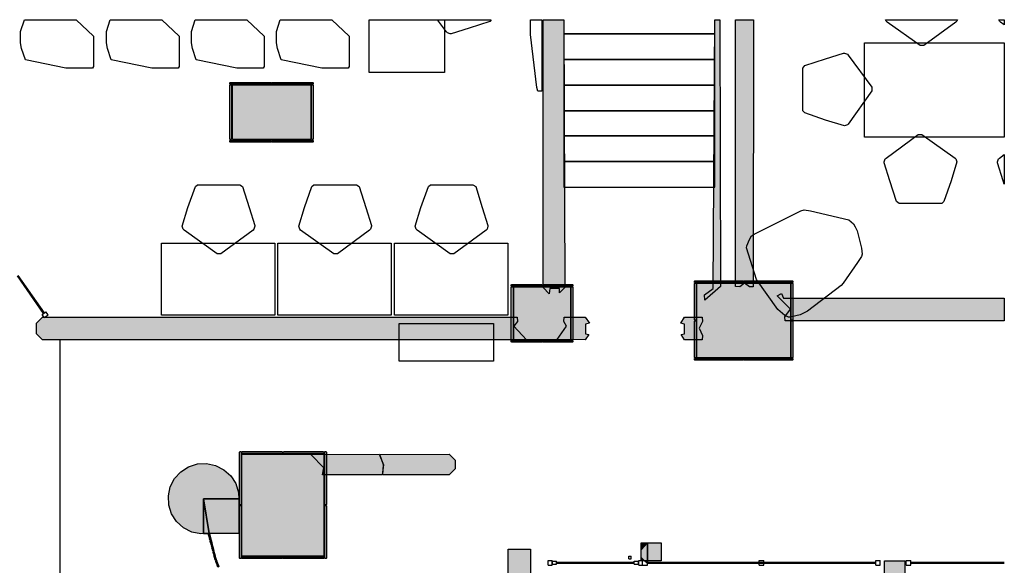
# Model space of a CAD drawing. Header units: millimetres. Extents: x -18533 to 137888, y -83624 to 7711.
# Tile 15 of 40: x -2077 to 8350, y 1248 to 7025. Entities that reach past the tile are written whole.
import ezdxf

# ---------------------------------------------------------------- set-up
doc = ezdxf.new("R2010")
doc.units = ezdxf.units.MM
for name, color, linetype in [('A-ARREDI', 9, 'Continuous'), ('A-MISURE', 40, 'Continuous'), ('A-MURI-ESISTENTI', 7, 'Continuous'), ('A-MURI-NUOVI', 40, 'Continuous'), ('A-PARETI-VETRATE', 5, 'Continuous'), ('A-PILASTRI', 8, 'Continuous'), ('A-SCALE', 8, 'Continuous')]:
    doc.layers.add(name, color=color, linetype=linetype)

msp = doc.modelspace()

# ---------------------------------------------------------------- hatches: boundary and pattern name
at = {"layer": 'A-MURI-ESISTENTI'}
for points in [[(3465, 4188), (3465, 7025), (3686, 7025), (3695, 4188), (3640, 4133), (3639, 4180), (3538, 4180), (3530, 4123), (3465, 4188)], [(5175, 4110), (5265, 4180), (5283, 7025), (5338, 7025), (5345, 4200), (5180, 4055), (5175, 4110)], [(5650, 4195), (5600, 4235), (5550, 4195), (5505, 4200), (5505, 7025), (5694, 7025), (5690, 4195), (5650, 4195)], [(6030, 3835), (6025, 3880), (6085, 3960), (5946, 4102), (5990, 4125), (6010, 4075), (8350, 4075), (8350, 3835), (6030, 3835)], [(-1835, 3635), (-1900, 3700), (-1900, 3810), (-1835, 3875), (3190, 3875), (3195, 3830), (3155, 3780), (3290, 3635), (-1835, 3635)], [(3615, 3640), (3713, 3780), (3685, 3830), (3688, 3875), (3912, 3875), (3958, 3810), (3913, 3801), (3913, 3700), (3951, 3690), (3912, 3635), (3615, 3640)], [(4963, 3635), (4929, 3690), (4964, 3700), (4964, 3801), (4923, 3810), (4963, 3875), (5152, 3875), (5155, 3830), (5118, 3760), (5155, 3680), (5152, 3635), (4963, 3635)], [(1130, 2205), (1145, 2280), (1005, 2420), (1730, 2425), (1775, 2310), (1760, 2205), (1130, 2205)]]:
    msp.add_hatch(color=7, dxfattribs=at).paths.add_polyline_path(points)
at = {"layer": 'A-MURI-NUOVI'}
for points in [[(1770, 2205), (1775, 2310), (1735, 2420), (2470, 2425), (2535, 2360), (2535, 2270), (2470, 2205), (1770, 2205)], [(157, 2195), (210, 2112), (240, 2019), (243, 1952), (-129, 1952), (-129, 1584), (-68, 1584), (-160, 1579), (-256, 1600), (-342, 1644), (-415, 1710), (-468, 1792), (-498, 1886), (-502, 1983), (-482, 2079), (-437, 2166), (-371, 2238), (-289, 2291), (-196, 2321), (-98, 2326), (-3, 2305), (84, 2260), (157, 2195)], [(-129, 1952), (243, 1952), (243, 1584), (122, 1584), (32, 1584), (-68, 1584), (-69, 1585), (-129, 1952)], [(-69, 1585), (-68, 1584), (-129, 1584), (-129, 1952), (-69, 1585)], [(-74, 1576), (-75, 1582), (-68, 1584), (-62, 1560), (-73, 1557), (-78, 1575), (-74, 1576)], [(-68, 1584), (-38, 1466), (-38, 1466), (-44, 1489), (-50, 1513), (-56, 1536), (-62, 1560), (-68, 1584)], [(-68, 1552), (-69, 1558), (-62, 1560), (-56, 1536), (-67, 1534), (-72, 1551), (-68, 1552)], [(-62, 1529), (-63, 1534), (-56, 1536), (-50, 1513), (-61, 1510), (-66, 1528), (-62, 1529)], [(-56, 1505), (-57, 1511), (-50, 1513), (-44, 1489), (-55, 1486), (-59, 1504), (-56, 1505)], [(-49, 1481), (-51, 1487), (-44, 1489), (-38, 1466), (-45, 1464), (-45, 1464), (-49, 1463), (-53, 1480), (-49, 1481)], [(-38, 1465), (-38, 1466), (-38, 1466), (-36, 1458), (-32, 1442), (-43, 1439), (-47, 1457), (-43, 1458), (-45, 1464), (-38, 1465)], [(-45, 1464), (-45, 1464), (-38, 1466), (-38, 1465), (-45, 1464)], [(-38, 1466), (-36, 1458), (-38, 1466), (-38, 1466)], [(4505, 1330), (4505, 1410), (4570, 1485), (4570, 1295), (4540, 1295), (4505, 1330)], [(4505, 1410), (4505, 1485), (4570, 1485), (4505, 1410)], [(4570, 1485), (4717, 1485), (4717, 1295), (4570, 1295), (4570, 1485)], [(-37, 1434), (-39, 1440), (-32, 1442), (-26, 1418), (-37, 1416), (-41, 1433), (-37, 1434)], [(-32, 1442), (-36, 1458), (-20, 1395), (-26, 1418), (-32, 1442)], [(-31, 1411), (-33, 1416), (-26, 1418), (-20, 1395), (-27, 1393), (-27, 1393), (-30, 1392), (-35, 1410), (-31, 1411)], [(-20, 1395), (-14, 1371), (-21, 1369), (-21, 1369), (-24, 1368), (-29, 1386), (-25, 1387), (-27, 1393), (-20, 1395)], [(-27, 1393), (-27, 1393), (-20, 1395), (-27, 1393)], [(-14, 1371), (-8, 1347), (-14, 1346), (-14, 1346), (-18, 1345), (-23, 1362), (-19, 1363), (-21, 1369), (-14, 1371)], [(-21, 1369), (-21, 1369), (-14, 1371), (-21, 1369)], [(3334, 1418), (3334, -479), (3095, -479), (3095, 1418), (3334, 1418)], [(-8, 1347), (-2, 1324), (-12, 1321), (-17, 1339), (-13, 1340), (-14, 1346), (-8, 1347)], [(-14, 1346), (-14, 1346), (-8, 1347), (-14, 1346)], [(-6, 1316), (-8, 1322), (-1, 1324), (5, 1306), (7, 1301), (1, 1299), (1, 1299), (-3, 1297), (-9, 1315), (-6, 1316)], [(-1, 1324), (5, 1306), (-1, 1324), (-1, 1324)], [(7, 1301), (15, 1278), (9, 1276), (9, 1276), (5, 1274), (-1, 1292), (3, 1293), (1, 1299), (7, 1301)], [(1, 1299), (1, 1299), (7, 1301), (1, 1299)], [(5, 1306), (18, 1271), (15, 1278), (7, 1301), (5, 1306)], [(15, 1278), (18, 1271), (23, 1255), (17, 1253), (17, 1253), (13, 1251), (7, 1269), (11, 1270), (9, 1276), (15, 1278)], [(9, 1276), (9, 1276), (15, 1278), (9, 1276)], [(23, 1255), (32, 1232), (25, 1230), (25, 1230), (21, 1228), (15, 1246), (19, 1247), (17, 1253), (23, 1255)], [(17, 1253), (17, 1253), (23, 1255), (23, 1255), (17, 1253)], [(24, 1255), (23, 1255), (18, 1271), (24, 1255)], [(24, 1255), (32, 1232), (32, 1232), (23, 1255), (24, 1255)], [(23, 1255), (23, 1255), (24, 1255), (23, 1255)], [(4540, 1295), (4505, 1295), (4505, 1330), (4540, 1295)], [(4540, 1295), (4570, 1295), (4570, 1265), (4540, 1295)], [(7080, -5385), (7080, 1295), (7295, 1295), (7295, -5290), (7080, -5385)]]:
    msp.add_hatch(color=40, dxfattribs=at).paths.add_polyline_path(points)
at = {"layer": 'A-PILASTRI'}
for points in [[(149, 6343), (149, 6357), (153, 6361), (583, 6361), (587, 6357), (587, 6343), (149, 6343)], [(593, 6343), (593, 6357), (597, 6361), (1027, 6361), (1031, 6357), (1031, 6343), (593, 6343)], [(167, 5755), (153, 5755), (149, 5759), (149, 6331), (153, 6335), (167, 6335), (167, 5755)], [(175, 5755), (175, 6335), (1005, 6335), (1005, 5755), (175, 5755)], [(1013, 6335), (1027, 6335), (1031, 6331), (1031, 5759), (1027, 5755), (1013, 5755), (1013, 6335)], [(587, 5747), (587, 5733), (583, 5729), (153, 5729), (149, 5733), (149, 5747), (587, 5747)], [(1031, 5747), (1031, 5733), (1027, 5729), (597, 5729), (593, 5733), (593, 5747), (1031, 5747)], [(3129, 4203), (3129, 4217), (3133, 4221), (3448, 4221), (3452, 4217), (3452, 4203), (3129, 4203)], [(3147, 3635), (3133, 3635), (3129, 3639), (3129, 4191), (3133, 4195), (3147, 4195), (3147, 3635)], [(3155, 3635), (3155, 4195), (3755, 4195), (3755, 3635), (3155, 3635)], [(3458, 4203), (3458, 4217), (3462, 4221), (3777, 4221), (3781, 4217), (3781, 4203), (3458, 4203)], [(3763, 4195), (3777, 4195), (3781, 4191), (3781, 3639), (3777, 3635), (3763, 3635), (3763, 4195)], [(5069, 4243), (5069, 4257), (5073, 4261), (5583, 4261), (5587, 4257), (5587, 4243), (5069, 4243)], [(5087, 3843), (5073, 3843), (5069, 3847), (5069, 4231), (5073, 4235), (5087, 4235), (5087, 3843)], [(5095, 3445), (5095, 4235), (6085, 4235), (6085, 3445), (5095, 3445)], [(5593, 4243), (5593, 4257), (5597, 4261), (6107, 4261), (6111, 4257), (6111, 4243), (5593, 4243)], [(6093, 4235), (6107, 4235), (6111, 4231), (6111, 3847), (6107, 3843), (6093, 3843), (6093, 4235)], [(5087, 3445), (5073, 3445), (5069, 3449), (5069, 3833), (5073, 3837), (5087, 3837), (5087, 3445)], [(6093, 3837), (6107, 3837), (6111, 3833), (6111, 3449), (6107, 3445), (6093, 3445), (6093, 3837)], [(3452, 3627), (3452, 3613), (3448, 3609), (3133, 3609), (3129, 3613), (3129, 3627), (3452, 3627)], [(3781, 3627), (3781, 3613), (3777, 3609), (3462, 3609), (3458, 3613), (3458, 3627), (3781, 3627)], [(5587, 3437), (5587, 3423), (5583, 3419), (5073, 3419), (5069, 3423), (5069, 3437), (5587, 3437)], [(6111, 3437), (6111, 3423), (6107, 3419), (5597, 3419), (5593, 3423), (5593, 3437), (6111, 3437)], [(267, 1888), (253, 1888), (249, 1892), (249, 2447), (253, 2451), (267, 2451), (267, 1888)], [(275, 2433), (275, 2447), (279, 2451), (703, 2451), (707, 2447), (707, 2433), (275, 2433)], [(1145, 1345), (275, 1345), (275, 2425), (1145, 2425), (1145, 1345)], [(713, 2433), (713, 2447), (717, 2451), (1141, 2451), (1145, 2447), (1145, 2433), (713, 2433)], [(1153, 2451), (1167, 2451), (1171, 2447), (1171, 1892), (1167, 1888), (1153, 1888), (1153, 2451)], [(267, 1319), (253, 1319), (249, 1323), (249, 1878), (253, 1882), (267, 1882), (267, 1319)], [(1153, 1882), (1167, 1882), (1171, 1878), (1171, 1323), (1167, 1319), (1153, 1319), (1153, 1882)], [(707, 1337), (707, 1323), (703, 1319), (279, 1319), (275, 1323), (275, 1337), (707, 1337)], [(1145, 1337), (1145, 1323), (1141, 1319), (717, 1319), (713, 1323), (713, 1337), (1145, 1337)]]:
    msp.add_hatch(color=8, dxfattribs=at).paths.add_polyline_path(points)

# ---------------------------------------------------------------- linework, layer by layer
at = {"layer": 'A-ARREDI'}
for points in [[(-2028, 7025), (-1480, 7025), (-1297, 6850), (-1297, 6530), (-1307, 6510), (-1587, 6510), (-2017, 6600), (-2057, 6720), (-2067, 6780), (-2067, 6900), (-2028, 7025)], [(-2028, 7025), (-1480, 7025), (-1297, 6850), (-1297, 6530), (-1307, 6510), (-1587, 6510), (-2017, 6600), (-2057, 6720), (-2067, 6780), (-2067, 6900), (-2028, 7025)], [(-1119, 7025), (-571, 7025), (-388, 6850), (-388, 6530), (-398, 6510), (-678, 6510), (-1108, 6600), (-1148, 6720), (-1158, 6780), (-1158, 6900), (-1119, 7025)], [(-1119, 7025), (-571, 7025), (-388, 6850), (-388, 6530), (-398, 6510), (-678, 6510), (-1108, 6600), (-1148, 6720), (-1158, 6780), (-1158, 6900), (-1119, 7025)], [(-219, 7025), (329, 7025), (512, 6850), (512, 6530), (502, 6510), (222, 6510), (-208, 6600), (-248, 6720), (-258, 6780), (-258, 6900), (-219, 7025)], [(-219, 7025), (329, 7025), (512, 6850), (512, 6530), (502, 6510), (222, 6510), (-208, 6600), (-248, 6720), (-258, 6780), (-258, 6900), (-219, 7025)], [(681, 7025), (1229, 7025), (1412, 6850), (1412, 6530), (1402, 6510), (1122, 6510), (692, 6600), (652, 6720), (642, 6780), (642, 6900), (681, 7025)], [(681, 7025), (1229, 7025), (1412, 6850), (1412, 6530), (1402, 6510), (1122, 6510), (692, 6600), (652, 6720), (642, 6780), (642, 6900), (681, 7025)], [(1622, 6467), (1622, 7025), (2422, 7025), (2422, 6467), (1622, 6467)], [(1622, 6467), (1622, 7025), (2422, 7025), (2422, 6467), (1622, 6467)], [(2902, 7007), (2682, 6937), (2492, 6877), (2482, 6877), (2452, 6887), (2442, 6897), (2349, 7025), (2914, 7025), (2902, 7007)], [(2902, 7007), (2682, 6937), (2492, 6877), (2482, 6877), (2452, 6887), (2442, 6897), (2349, 7025), (2914, 7025), (2902, 7007)], [(3411, 6267), (3401, 6307), (3331, 6867), (3331, 7025), (3451, 7025), (3451, 6267), (3411, 6267)], [(3411, 6267), (3401, 6307), (3331, 6867), (3331, 7025), (3451, 7025), (3451, 6267), (3411, 6267)], [(7848, 7010), (7838, 7000), (7498, 6750), (7458, 6750), (7108, 7000), (7098, 7010), (7093, 7025), (7853, 7025), (7848, 7010)], [(7848, 7010), (7838, 7000), (7498, 6750), (7458, 6750), (7108, 7000), (7098, 7010), (7093, 7025), (7853, 7025), (7848, 7010)], [(8308, 7000), (8298, 7010), (8293, 7025), (8350, 7025), (8350, 6970), (8308, 7000)], [(8308, 7000), (8298, 7010), (8293, 7025), (8350, 7025), (8350, 6970), (8308, 7000)], [(6868, 5780), (6868, 6780), (8350, 6780), (8350, 5780), (6868, 5780)], [(6868, 5780), (6868, 6780), (8350, 6780), (8350, 5780), (6868, 5780)], [(6238, 6540), (6458, 6610), (6648, 6670), (6658, 6670), (6688, 6660), (6698, 6650), (6948, 6310), (6948, 6270), (6698, 5920), (6688, 5910), (6658, 5900), (6458, 5960), (6238, 6040), (6218, 6060), (6218, 6510), (6238, 6540)], [(6238, 6540), (6458, 6610), (6648, 6670), (6658, 6670), (6688, 6660), (6698, 6650), (6948, 6310), (6948, 6270), (6698, 5920), (6688, 5910), (6658, 5900), (6458, 5960), (6238, 6040), (6218, 6060), (6218, 6510), (6238, 6540)], [(7208, 5100), (7138, 5320), (7078, 5510), (7078, 5520), (7088, 5550), (7098, 5560), (7438, 5810), (7478, 5810), (7828, 5560), (7838, 5550), (7848, 5520), (7788, 5320), (7708, 5100), (7688, 5080), (7238, 5080), (7208, 5100)], [(7208, 5100), (7138, 5320), (7078, 5510), (7078, 5520), (7088, 5550), (7098, 5560), (7438, 5810), (7478, 5810), (7828, 5560), (7838, 5550), (7848, 5520), (7788, 5320), (7708, 5100), (7688, 5080), (7238, 5080), (7208, 5100)], [(8338, 5320), (8278, 5510), (8278, 5520), (8288, 5550), (8298, 5560), (8350, 5598), (8350, 5282), (8338, 5320)], [(8338, 5320), (8278, 5510), (8278, 5520), (8288, 5550), (8298, 5560), (8350, 5598), (8350, 5282), (8338, 5320)], [(284, 5257), (354, 5037), (414, 4847), (414, 4837), (404, 4807), (394, 4797), (54, 4547), (14, 4547), (-336, 4797), (-346, 4807), (-356, 4837), (-296, 5037), (-216, 5257), (-196, 5277), (254, 5277), (284, 5257)], [(284, 5257), (354, 5037), (414, 4847), (414, 4837), (404, 4807), (394, 4797), (54, 4547), (14, 4547), (-336, 4797), (-346, 4807), (-356, 4837), (-296, 5037), (-216, 5257), (-196, 5277), (254, 5277), (284, 5257)], [(1518, 5257), (1588, 5037), (1648, 4847), (1648, 4837), (1638, 4807), (1628, 4797), (1288, 4547), (1248, 4547), (898, 4797), (888, 4807), (878, 4837), (938, 5037), (1018, 5257), (1038, 5277), (1488, 5277), (1518, 5257)], [(1518, 5257), (1588, 5037), (1648, 4847), (1648, 4837), (1638, 4807), (1628, 4797), (1288, 4547), (1248, 4547), (898, 4797), (888, 4807), (878, 4837), (938, 5037), (1018, 5257), (1038, 5277), (1488, 5277), (1518, 5257)], [(2752, 5257), (2822, 5037), (2882, 4847), (2882, 4837), (2872, 4807), (2862, 4797), (2522, 4547), (2482, 4547), (2132, 4797), (2122, 4807), (2112, 4837), (2172, 5037), (2252, 5257), (2272, 5277), (2722, 5277), (2752, 5257)], [(2752, 5257), (2822, 5037), (2882, 4847), (2882, 4837), (2872, 4807), (2862, 4797), (2522, 4547), (2482, 4547), (2132, 4797), (2122, 4807), (2112, 4837), (2172, 5037), (2252, 5257), (2272, 5277), (2722, 5277), (2752, 5257)], [(6264, 3938), (6189, 3900), (6082, 3875), (6066, 3874), (6026, 3893), (5950, 3957), (5727, 4273), (5620, 4608), (5625, 4631), (5651, 4696), (5671, 4737), (5700, 4755), (6194, 5001), (6232, 5012), (6296, 5002), (6702, 4905), (6753, 4863), (6771, 4833), (6791, 4788), (6838, 4605), (6843, 4543), (6838, 4519), (6797, 4453), (6644, 4236), (6622, 4211), (6264, 3938)], [(6264, 3938), (6189, 3900), (6082, 3875), (6066, 3874), (6026, 3893), (5950, 3957), (5727, 4273), (5620, 4608), (5625, 4631), (5651, 4696), (5671, 4737), (5700, 4755), (6194, 5001), (6232, 5012), (6296, 5002), (6702, 4905), (6753, 4863), (6771, 4833), (6791, 4788), (6838, 4605), (6843, 4543), (6838, 4519), (6797, 4453), (6644, 4236), (6622, 4211), (6264, 3938)], [(624, 3897), (-576, 3897), (-576, 4657), (624, 4657), (624, 3897)], [(624, 3897), (-576, 3897), (-576, 4657), (624, 4657), (624, 3897)], [(1858, 3897), (658, 3897), (658, 4657), (1858, 4657), (1858, 3897)], [(1858, 3897), (658, 3897), (658, 4657), (1858, 4657), (1858, 3897)], [(3092, 3897), (1892, 3897), (1892, 4657), (3092, 4657), (3092, 3897)], [(3092, 3897), (1892, 3897), (1892, 4657), (3092, 4657), (3092, 3897)], [(1940, 3808), (2940, 3808), (2940, 3408), (1940, 3408), (1940, 3808)], [(1940, 3808), (2940, 3808), (2940, 3408), (1940, 3408), (1940, 3808)]]:
    msp.add_lwpolyline(points, close=True, dxfattribs=at)
at = {"layer": 'A-MISURE'}
msp.add_line((-1650, -4300), (-1650, 3634), dxfattribs=at)
at = {"layer": 'A-MURI-ESISTENTI'}
for points in [[(3465, 4188), (3465, 7025), (3686, 7025), (3695, 4188), (3640, 4133), (3639, 4180), (3538, 4180), (3530, 4123), (3465, 4188)], [(5175, 4110), (5265, 4180), (5283, 7025), (5338, 7025), (5345, 4200), (5180, 4055), (5175, 4110)], [(5650, 4195), (5600, 4235), (5550, 4195), (5505, 4200), (5505, 7025), (5694, 7025), (5690, 4195), (5650, 4195)], [(6030, 3835), (6025, 3880), (6085, 3960), (5946, 4102), (5990, 4125), (6010, 4075), (8350, 4075), (8350, 3835), (6030, 3835)], [(-1835, 3635), (-1900, 3700), (-1900, 3810), (-1835, 3875), (3190, 3875), (3195, 3830), (3155, 3780), (3290, 3635), (-1835, 3635)], [(3615, 3640), (3713, 3780), (3685, 3830), (3688, 3875), (3912, 3875), (3958, 3810), (3913, 3801), (3913, 3700), (3951, 3690), (3912, 3635), (3615, 3640)], [(4963, 3635), (4929, 3690), (4964, 3700), (4964, 3801), (4923, 3810), (4963, 3875), (5152, 3875), (5155, 3830), (5118, 3760), (5155, 3680), (5152, 3635), (4963, 3635)], [(1130, 2205), (1145, 2280), (1005, 2420), (1730, 2425), (1775, 2310), (1760, 2205), (1130, 2205)]]:
    msp.add_lwpolyline(points, close=True, dxfattribs=at)
at = {"layer": 'A-MURI-NUOVI'}
for points in [[(1770, 2205), (1775, 2310), (1735, 2420), (2470, 2425), (2535, 2360), (2535, 2270), (2470, 2205), (1770, 2205)], [(157, 2195), (210, 2112), (240, 2019), (243, 1952), (-129, 1952), (-129, 1584), (-68, 1584), (-160, 1579), (-256, 1600), (-342, 1644), (-415, 1710), (-468, 1792), (-498, 1886), (-502, 1983), (-482, 2079), (-437, 2166), (-371, 2238), (-289, 2291), (-196, 2321), (-98, 2326), (-3, 2305), (84, 2260), (157, 2195)], [(-129, 1952), (243, 1952), (243, 1584), (122, 1584), (32, 1584), (-68, 1584), (-69, 1585), (-129, 1952)], [(-69, 1585), (-68, 1584), (-129, 1584), (-129, 1952), (-69, 1585)], [(-74, 1576), (-75, 1582), (-68, 1584), (-62, 1560), (-73, 1557), (-78, 1575), (-74, 1576)], [(-68, 1584), (-38, 1466), (-38, 1466), (-44, 1489), (-50, 1513), (-56, 1536), (-62, 1560), (-68, 1584)], [(-68, 1552), (-69, 1558), (-62, 1560), (-56, 1536), (-67, 1534), (-72, 1551), (-68, 1552)], [(-62, 1529), (-63, 1534), (-56, 1536), (-50, 1513), (-61, 1510), (-66, 1528), (-62, 1529)], [(-56, 1505), (-57, 1511), (-50, 1513), (-44, 1489), (-55, 1486), (-59, 1504), (-56, 1505)], [(-49, 1481), (-51, 1487), (-44, 1489), (-38, 1466), (-45, 1464), (-45, 1464), (-49, 1463), (-53, 1480), (-49, 1481)], [(-38, 1465), (-38, 1466), (-38, 1466), (-36, 1458), (-32, 1442), (-43, 1439), (-47, 1457), (-43, 1458), (-45, 1464), (-38, 1465)], [(-45, 1464), (-45, 1464), (-38, 1466), (-38, 1465), (-45, 1464)], [(-38, 1466), (-36, 1458), (-38, 1466), (-38, 1466)], [(4505, 1330), (4505, 1410), (4570, 1485), (4570, 1295), (4540, 1295), (4505, 1330)], [(4505, 1410), (4505, 1485), (4570, 1485), (4505, 1410)], [(4570, 1485), (4717, 1485), (4717, 1295), (4570, 1295), (4570, 1485)], [(-37, 1434), (-39, 1440), (-32, 1442), (-26, 1418), (-37, 1416), (-41, 1433), (-37, 1434)], [(-32, 1442), (-36, 1458), (-20, 1395), (-26, 1418), (-32, 1442)], [(-31, 1411), (-33, 1416), (-26, 1418), (-20, 1395), (-27, 1393), (-27, 1393), (-30, 1392), (-35, 1410), (-31, 1411)], [(-20, 1395), (-14, 1371), (-21, 1369), (-21, 1369), (-24, 1368), (-29, 1386), (-25, 1387), (-27, 1393), (-20, 1395)], [(-27, 1393), (-27, 1393), (-20, 1395), (-27, 1393)], [(-14, 1371), (-8, 1347), (-14, 1346), (-14, 1346), (-18, 1345), (-23, 1362), (-19, 1363), (-21, 1369), (-14, 1371)], [(-21, 1369), (-21, 1369), (-14, 1371), (-21, 1369)], [(3334, 1418), (3334, -479), (3095, -479), (3095, 1418), (3334, 1418)], [(-8, 1347), (-2, 1324), (-12, 1321), (-17, 1339), (-13, 1340), (-14, 1346), (-8, 1347)], [(-14, 1346), (-14, 1346), (-8, 1347), (-14, 1346)], [(-6, 1316), (-8, 1322), (-1, 1324), (5, 1306), (7, 1301), (1, 1299), (1, 1299), (-3, 1297), (-9, 1315), (-6, 1316)], [(-1, 1324), (5, 1306), (-1, 1324), (-1, 1324)], [(7, 1301), (15, 1278), (9, 1276), (9, 1276), (5, 1274), (-1, 1292), (3, 1293), (1, 1299), (7, 1301)], [(1, 1299), (1, 1299), (7, 1301), (1, 1299)], [(5, 1306), (18, 1271), (15, 1278), (7, 1301), (5, 1306)], [(15, 1278), (18, 1271), (23, 1255), (17, 1253), (17, 1253), (13, 1251), (7, 1269), (11, 1270), (9, 1276), (15, 1278)], [(9, 1276), (9, 1276), (15, 1278), (9, 1276)], [(23, 1255), (32, 1232), (25, 1230), (25, 1230), (21, 1228), (15, 1246), (19, 1247), (17, 1253), (23, 1255)], [(17, 1253), (17, 1253), (23, 1255), (23, 1255), (17, 1253)], [(24, 1255), (23, 1255), (18, 1271), (24, 1255)], [(24, 1255), (32, 1232), (32, 1232), (23, 1255), (24, 1255)], [(23, 1255), (23, 1255), (24, 1255), (23, 1255)], [(4540, 1295), (4505, 1295), (4505, 1330), (4540, 1295)], [(4540, 1295), (4570, 1295), (4570, 1265), (4540, 1295)], [(7080, -5385), (7080, 1295), (7295, 1295), (7295, -5290), (7080, -5385)]]:
    msp.add_lwpolyline(points, close=True, dxfattribs=at)
at = {"layer": 'A-PARETI-VETRATE'}
for p, q in [((-1824, 3915), (-2101, 4311)), ((-1816, 3920), (-2093, 4317)), ((-1841, 3903), (-1800, 3932)), ((-1818, 3870), (-1841, 3903)), ((-1824, 3915), (-1816, 3920)), ((-1818, 3870), (-1777, 3899)), ((-1777, 3899), (-1800, 3932)), ((3520, 1300), (3560, 1300)), ((3520, 1250), (3520, 1300)), ((3560, 1250), (3560, 1300)), ((3564, 1291), (3609, 1291)), ((3564, 1259), (3564, 1291)), ((3564, 1259), (3609, 1259)), ((3609, 1259), (3609, 1291)), ((3609, 1280), (4431, 1280)), ((3609, 1270), (3609, 1280)), ((3609, 1270), (4431, 1270)), ((4372, 1344), (4400, 1344)), ((4372, 1316), (4372, 1344)), ((4372, 1316), (4400, 1316)), ((4400, 1316), (4400, 1344)), ((4431, 1291), (4476, 1291)), ((4431, 1259), (4431, 1291)), ((4431, 1270), (4431, 1280)), ((4431, 1259), (4476, 1259)), ((4476, 1259), (4476, 1291)), ((4480, 1300), (4520, 1300)), ((4480, 1250), (4480, 1300)), ((4520, 1300), (4570, 1300)), ((4520, 1250), (4520, 1300)), ((4520, 1250), (4520, 1300)), ((4570, 1250), (4570, 1300)), ((4570, 1280), (6988, 1280)), ((4570, 1270), (4570, 1280)), ((4570, 1270), (6988, 1270)), ((5754, 1300), (5803, 1300)), ((5754, 1250), (5754, 1300)), ((5803, 1250), (5803, 1300)), ((6988, 1300), (7037, 1300)), ((6988, 1250), (6988, 1300)), ((6988, 1270), (6988, 1280)), ((7037, 1250), (7037, 1300)), ((7310, 1300), (7360, 1300)), ((7310, 1250), (7310, 1300)), ((7360, 1250), (7360, 1300)), ((7360, 1280), (8350, 1280)), ((7360, 1270), (7360, 1280)), ((7360, 1270), (8350, 1270)), ((3520, 1250), (3560, 1250)), ((4480, 1250), (4520, 1250)), ((4520, 1250), (4570, 1250)), ((5754, 1250), (5803, 1250)), ((6988, 1250), (7037, 1250)), ((7310, 1250), (7360, 1250))]:
    msp.add_line(p, q, dxfattribs=at)
at = {"layer": 'A-PILASTRI'}
for points in [[(149, 6343), (149, 6357), (153, 6361), (583, 6361), (587, 6357), (587, 6343), (149, 6343)], [(593, 6343), (593, 6357), (597, 6361), (1027, 6361), (1031, 6357), (1031, 6343), (593, 6343)], [(167, 5755), (153, 5755), (149, 5759), (149, 6331), (153, 6335), (167, 6335), (167, 5755)], [(175, 5755), (175, 6335), (1005, 6335), (1005, 5755), (175, 5755)], [(1013, 6335), (1027, 6335), (1031, 6331), (1031, 5759), (1027, 5755), (1013, 5755), (1013, 6335)], [(587, 5747), (587, 5733), (583, 5729), (153, 5729), (149, 5733), (149, 5747), (587, 5747)], [(1031, 5747), (1031, 5733), (1027, 5729), (597, 5729), (593, 5733), (593, 5747), (1031, 5747)], [(3129, 4203), (3129, 4217), (3133, 4221), (3448, 4221), (3452, 4217), (3452, 4203), (3129, 4203)], [(3147, 3635), (3133, 3635), (3129, 3639), (3129, 4191), (3133, 4195), (3147, 4195), (3147, 3635)], [(3155, 3635), (3155, 4195), (3755, 4195), (3755, 3635), (3155, 3635)], [(3458, 4203), (3458, 4217), (3462, 4221), (3777, 4221), (3781, 4217), (3781, 4203), (3458, 4203)], [(3763, 4195), (3777, 4195), (3781, 4191), (3781, 3639), (3777, 3635), (3763, 3635), (3763, 4195)], [(5069, 4243), (5069, 4257), (5073, 4261), (5583, 4261), (5587, 4257), (5587, 4243), (5069, 4243)], [(5087, 3843), (5073, 3843), (5069, 3847), (5069, 4231), (5073, 4235), (5087, 4235), (5087, 3843)], [(5095, 3445), (5095, 4235), (6085, 4235), (6085, 3445), (5095, 3445)], [(5593, 4243), (5593, 4257), (5597, 4261), (6107, 4261), (6111, 4257), (6111, 4243), (5593, 4243)], [(6093, 4235), (6107, 4235), (6111, 4231), (6111, 3847), (6107, 3843), (6093, 3843), (6093, 4235)], [(5087, 3445), (5073, 3445), (5069, 3449), (5069, 3833), (5073, 3837), (5087, 3837), (5087, 3445)], [(6093, 3837), (6107, 3837), (6111, 3833), (6111, 3449), (6107, 3445), (6093, 3445), (6093, 3837)], [(3452, 3627), (3452, 3613), (3448, 3609), (3133, 3609), (3129, 3613), (3129, 3627), (3452, 3627)], [(3781, 3627), (3781, 3613), (3777, 3609), (3462, 3609), (3458, 3613), (3458, 3627), (3781, 3627)], [(5587, 3437), (5587, 3423), (5583, 3419), (5073, 3419), (5069, 3423), (5069, 3437), (5587, 3437)], [(6111, 3437), (6111, 3423), (6107, 3419), (5597, 3419), (5593, 3423), (5593, 3437), (6111, 3437)], [(267, 1888), (253, 1888), (249, 1892), (249, 2447), (253, 2451), (267, 2451), (267, 1888)], [(275, 2433), (275, 2447), (279, 2451), (703, 2451), (707, 2447), (707, 2433), (275, 2433)], [(1145, 1345), (275, 1345), (275, 2425), (1145, 2425), (1145, 1345)], [(713, 2433), (713, 2447), (717, 2451), (1141, 2451), (1145, 2447), (1145, 2433), (713, 2433)], [(1153, 2451), (1167, 2451), (1171, 2447), (1171, 1892), (1167, 1888), (1153, 1888), (1153, 2451)], [(267, 1319), (253, 1319), (249, 1323), (249, 1878), (253, 1882), (267, 1882), (267, 1319)], [(1153, 1882), (1167, 1882), (1171, 1878), (1171, 1323), (1167, 1319), (1153, 1319), (1153, 1882)], [(707, 1337), (707, 1323), (703, 1319), (279, 1319), (275, 1323), (275, 1337), (707, 1337)], [(1145, 1337), (1145, 1323), (1141, 1319), (717, 1319), (713, 1323), (713, 1337), (1145, 1337)]]:
    msp.add_lwpolyline(points, close=True, dxfattribs=at)
at = {"layer": 'A-SCALE'}
for p, q in [((3686, 7025), (3686, 6876)), ((3686, 7025), (3686, 6876)), ((5286, 6876), (5286, 7025)), ((5286, 6876), (5286, 7025)), ((3686, 6876), (5286, 6876)), ((3686, 6876), (5286, 6876)), ((5286, 6876), (3686, 6876)), ((3686, 6876), (3686, 6604)), ((5286, 6876), (3686, 6876)), ((3686, 6876), (3686, 6604)), ((5286, 6604), (5286, 6876)), ((5286, 6604), (5286, 6876)), ((3686, 6604), (5286, 6604)), ((3686, 6604), (5286, 6604)), ((5286, 6604), (3686, 6604)), ((3686, 6604), (3686, 6332)), ((5286, 6604), (3686, 6604)), ((3686, 6604), (3686, 6332)), ((5286, 6332), (5286, 6604)), ((5286, 6332), (5286, 6604)), ((3686, 6332), (5286, 6332)), ((3686, 6332), (5286, 6332)), ((5286, 6332), (3686, 6332)), ((3686, 6332), (3686, 6061)), ((5286, 6332), (3686, 6332)), ((3686, 6332), (3686, 6061)), ((5286, 6061), (5286, 6332)), ((5286, 6061), (5286, 6332)), ((3686, 6061), (5286, 6061)), ((3686, 6061), (5286, 6061)), ((5286, 6061), (3686, 6061)), ((3686, 6061), (3686, 5796)), ((5286, 6061), (3686, 6061)), ((3686, 6061), (3686, 5796)), ((5286, 5796), (5286, 6061)), ((5286, 5796), (5286, 6061)), ((3686, 5796), (5286, 5796)), ((3686, 5796), (5286, 5796)), ((5286, 5796), (3686, 5796)), ((3686, 5796), (3686, 5524)), ((5286, 5796), (3686, 5796)), ((3686, 5796), (3686, 5524)), ((5286, 5524), (5286, 5796)), ((5286, 5524), (5286, 5796)), ((3686, 5524), (5286, 5524)), ((3686, 5524), (5286, 5524)), ((5286, 5524), (3686, 5524)), ((3686, 5524), (3686, 5253)), ((5286, 5524), (3686, 5524)), ((3686, 5524), (3686, 5253)), ((5286, 5253), (5286, 5524)), ((5286, 5253), (5286, 5524)), ((3686, 5253), (5286, 5253)), ((3686, 5253), (5286, 5253))]:
    msp.add_line(p, q, dxfattribs=at)

doc.saveas('drawing.dxf')
